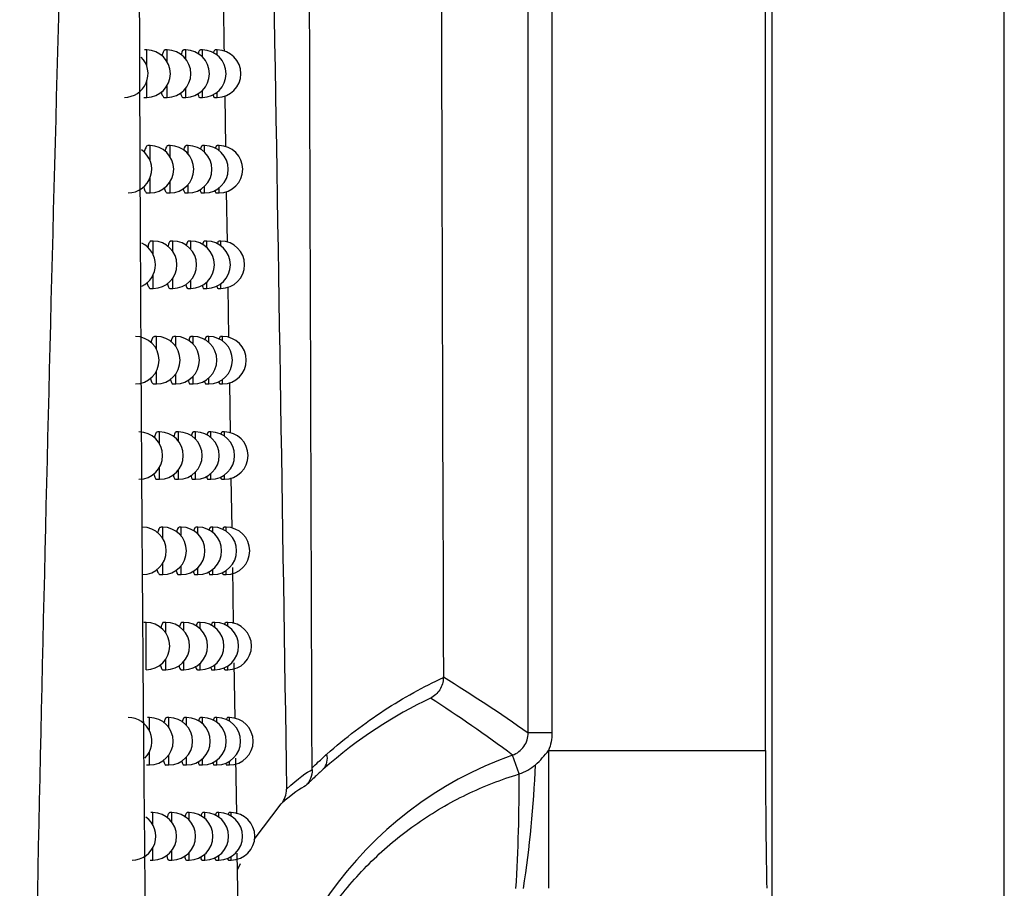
# Model space of a CAD drawing. Header units: millimetres. Extents: x 15358 to 16483, y 10132 to 11382.
# Tile 88 of 166: x 16101 to 16121, y 10624 to 10643. Entities that reach past the tile are written whole.
import ezdxf

# ---------------------------------------------------------------- set-up
doc = ezdxf.new("R2010")
doc.units = ezdxf.units.MM

msp = doc.modelspace()

# ---------------------------------------------------------------- linework, layer by layer
at = {"color": 7, "linetype": 'Continuous', "lineweight": 25}
for p, q in [((16116.385, 10899.651), (16116.385, 10589.564)), ((16121.297, 10589.564), (16121.297, 10899.564)), ((16116.254, 10627.253), (16116.254, 10736.963)), ((16111.244, 10627.626), (16111.244, 10736.59)), ((16111.744, 10736.59), (16111.744, 10627.626)), ((16103.186, 10642.044), (16103.143, 10642.044)), ((16103.186, 10641.707), (16103.186, 10642.044)), ((16103.618, 10642.044), (16103.575, 10642.044)), ((16103.618, 10641.795), (16103.618, 10642.044)), ((16104.01, 10642.044), (16103.967, 10642.044)), ((16104.01, 10641.854), (16104.01, 10642.044)), ((16104.363, 10642.044), (16104.32, 10642.044)), ((16104.363, 10641.898), (16104.363, 10642.044)), ((16104.676, 10642.044), (16104.632, 10642.044)), ((16104.676, 10641.934), (16104.676, 10642.044)), ((16103.186, 10641.044), (16103.186, 10641.38)), ((16103.618, 10641.044), (16103.618, 10641.292)), ((16104.01, 10641.044), (16104.01, 10641.234)), ((16104.363, 10641.044), (16104.363, 10641.189)), ((16104.676, 10641.044), (16104.676, 10641.154)), ((16104.859, 10640.001), (16104.841, 10641.077)), ((16103.127, 10641.044), (16103.186, 10641.044)), ((16103.559, 10641.044), (16103.618, 10641.044)), ((16103.952, 10641.044), (16104.01, 10641.044)), ((16104.305, 10641.044), (16104.363, 10641.044)), ((16104.618, 10641.044), (16104.676, 10641.044)), ((16103.256, 10640.026), (16103.212, 10640.026)), ((16103.256, 10639.714), (16103.256, 10640.026)), ((16103.679, 10640.026), (16103.636, 10640.026)), ((16103.679, 10639.792), (16103.679, 10640.026)), ((16104.063, 10640.026), (16104.02, 10640.026)), ((16104.063, 10639.846), (16104.063, 10640.026)), ((16104.408, 10640.026), (16104.365, 10640.026)), ((16104.408, 10639.888), (16104.408, 10640.026)), ((16104.714, 10640.026), (16104.671, 10640.026)), ((16104.714, 10639.921), (16104.714, 10640.026)), ((16103.256, 10639.026), (16103.256, 10639.338)), ((16103.679, 10639.026), (16103.679, 10639.26)), ((16104.063, 10639.026), (16104.063, 10639.206)), ((16103.196, 10639.026), (16103.256, 10639.026)), ((16103.62, 10639.026), (16103.679, 10639.026)), ((16104.005, 10639.026), (16104.063, 10639.026)), ((16104.35, 10639.026), (16104.408, 10639.026)), ((16104.408, 10639.026), (16104.408, 10639.164)), ((16104.657, 10639.026), (16104.714, 10639.026)), ((16104.714, 10639.026), (16104.714, 10639.131)), ((16104.891, 10637.985), (16104.874, 10639.058)), ((16103.324, 10638.009), (16103.281, 10638.009)), ((16103.324, 10637.718), (16103.324, 10638.009)), ((16103.739, 10638.009), (16103.696, 10638.009)), ((16103.739, 10637.788), (16103.739, 10638.009)), ((16104.115, 10638.009), (16104.072, 10638.009)), ((16104.115, 10637.839), (16104.115, 10638.009)), ((16104.453, 10638.009), (16104.41, 10638.009)), ((16104.453, 10637.878), (16104.453, 10638.009)), ((16104.752, 10638.009), (16104.708, 10638.009)), ((16104.752, 10637.91), (16104.752, 10638.009)), ((16103.324, 10637.009), (16103.324, 10637.3)), ((16103.739, 10637.009), (16103.739, 10637.23)), ((16104.115, 10637.009), (16104.115, 10637.18)), ((16104.453, 10637.009), (16104.453, 10637.14)), ((16103.265, 10637.009), (16103.324, 10637.009)), ((16103.68, 10637.009), (16103.739, 10637.009)), ((16104.057, 10637.009), (16104.115, 10637.009)), ((16104.395, 10637.009), (16104.453, 10637.009)), ((16104.695, 10637.009), (16104.752, 10637.009)), ((16104.752, 10637.009), (16104.752, 10637.109)), ((16104.924, 10635.97), (16104.906, 10637.041)), ((16103.392, 10635.994), (16103.349, 10635.994)), ((16103.392, 10635.722), (16103.392, 10635.994)), ((16103.799, 10635.994), (16103.756, 10635.994)), ((16103.799, 10635.785), (16103.799, 10635.994)), ((16104.167, 10635.994), (16104.124, 10635.994)), ((16104.167, 10635.832), (16104.167, 10635.994)), ((16104.497, 10635.994), (16104.454, 10635.994)), ((16104.497, 10635.87), (16104.497, 10635.994)), ((16104.79, 10635.994), (16104.746, 10635.994)), ((16104.79, 10635.9), (16104.79, 10635.994)), ((16103.392, 10634.994), (16103.392, 10635.267)), ((16103.799, 10634.994), (16103.799, 10635.203)), ((16104.167, 10634.994), (16104.167, 10635.156)), ((16104.497, 10634.994), (16104.497, 10635.119)), ((16104.79, 10634.994), (16104.79, 10635.089)), ((16103.333, 10634.994), (16103.392, 10634.994)), ((16103.74, 10634.994), (16103.799, 10634.994)), ((16104.108, 10634.994), (16104.167, 10634.994)), ((16104.439, 10634.994), (16104.497, 10634.994)), ((16104.732, 10634.994), (16104.79, 10634.994)), ((16104.956, 10633.957), (16104.939, 10635.024)), ((16103.459, 10633.98), (16103.416, 10633.98)), ((16103.459, 10633.724), (16103.459, 10633.98)), ((16103.857, 10633.98), (16103.814, 10633.98)), ((16103.857, 10633.783), (16103.857, 10633.98)), ((16104.218, 10633.98), (16104.175, 10633.98)), ((16104.218, 10633.827), (16104.218, 10633.98)), ((16104.541, 10633.98), (16104.498, 10633.98)), ((16104.541, 10633.862), (16104.541, 10633.98)), ((16104.827, 10633.98), (16104.783, 10633.98)), ((16104.827, 10633.891), (16104.827, 10633.98)), ((16103.459, 10632.98), (16103.459, 10633.236)), ((16103.857, 10632.98), (16103.857, 10633.178)), ((16103.4, 10632.98), (16103.459, 10632.98)), ((16103.798, 10632.98), (16103.857, 10632.98)), ((16104.159, 10632.98), (16104.218, 10632.98)), ((16104.218, 10632.98), (16104.218, 10633.134)), ((16104.483, 10632.98), (16104.541, 10632.98)), ((16104.541, 10632.98), (16104.541, 10633.099)), ((16104.77, 10632.98), (16104.827, 10632.98)), ((16104.827, 10632.98), (16104.827, 10633.07)), ((16104.989, 10631.945), (16104.971, 10633.01)), ((16103.525, 10631.968), (16103.482, 10631.968)), ((16103.525, 10631.727), (16103.525, 10631.968)), ((16103.916, 10631.968), (16103.873, 10631.968)), ((16103.916, 10631.781), (16103.916, 10631.968)), ((16104.268, 10631.968), (16104.225, 10631.968)), ((16104.268, 10631.822), (16104.268, 10631.968)), ((16104.584, 10631.968), (16104.541, 10631.968)), ((16104.584, 10631.856), (16104.584, 10631.968)), ((16104.863, 10631.968), (16104.819, 10631.968)), ((16104.863, 10631.883), (16104.863, 10631.968)), ((16103.525, 10630.968), (16103.525, 10631.209)), ((16103.916, 10630.968), (16103.916, 10631.155)), ((16104.268, 10630.968), (16104.268, 10631.114)), ((16104.584, 10630.968), (16104.584, 10631.08)), ((16105.021, 10629.935), (16105.002, 10631.114)), ((16103.466, 10630.968), (16103.525, 10630.968)), ((16103.857, 10630.968), (16103.916, 10630.968)), ((16104.21, 10630.968), (16104.268, 10630.968)), ((16104.526, 10630.968), (16104.584, 10630.968)), ((16104.806, 10630.968), (16104.863, 10630.968)), ((16104.863, 10630.968), (16104.863, 10631.053)), ((16103.172, 10629.957), (16103.129, 10629.957)), ((16103.172, 10628.957), (16103.172, 10629.957)), ((16103.591, 10629.957), (16103.548, 10629.957)), ((16103.591, 10629.73), (16103.591, 10629.957)), ((16103.973, 10629.957), (16103.93, 10629.957)), ((16103.973, 10629.78), (16103.973, 10629.957)), ((16104.318, 10629.957), (16104.275, 10629.957)), ((16104.318, 10629.819), (16104.318, 10629.957)), ((16104.627, 10629.957), (16104.583, 10629.957)), ((16104.627, 10629.85), (16104.627, 10629.957)), ((16104.899, 10629.957), (16104.856, 10629.957)), ((16104.899, 10629.876), (16104.899, 10629.957)), ((16103.591, 10628.957), (16103.591, 10629.184)), ((16103.973, 10628.957), (16103.973, 10629.134)), ((16104.318, 10628.957), (16104.318, 10629.095)), ((16104.627, 10628.957), (16104.627, 10629.064)), ((16104.899, 10628.957), (16104.899, 10629.038)), ((16105.053, 10627.926), (16105.034, 10629.101)), ((16103.531, 10628.957), (16103.591, 10628.957)), ((16103.914, 10628.957), (16103.973, 10628.957)), ((16104.26, 10628.957), (16104.318, 10628.957)), ((16104.569, 10628.957), (16104.627, 10628.957)), ((16104.842, 10628.957), (16104.899, 10628.957)), ((16103.245, 10627.948), (16103.202, 10627.948)), ((16103.245, 10627.671), (16103.245, 10627.948)), ((16103.655, 10627.948), (16103.613, 10627.948)), ((16103.655, 10627.733), (16103.655, 10627.948)), ((16104.029, 10627.948), (16103.986, 10627.948)), ((16104.029, 10627.779), (16104.029, 10627.948)), ((16104.367, 10627.948), (16104.324, 10627.948)), ((16104.367, 10627.816), (16104.367, 10627.948)), ((16104.669, 10627.948), (16104.626, 10627.948)), ((16104.669, 10627.846), (16104.669, 10627.948)), ((16104.935, 10627.948), (16104.891, 10627.948)), ((16104.935, 10627.871), (16104.935, 10627.948)), ((16111.744, 10627.626), (16111.244, 10627.626)), ((16103.245, 10626.948), (16103.245, 10627.224)), ((16103.655, 10626.948), (16103.655, 10627.162)), ((16111.053, 10626.757), (16110.912, 10627.155)), ((16111.672, 10627.253), (16111.672, 10624.342)), ((16111.672, 10627.253), (16116.254, 10627.253)), ((16103.185, 10626.948), (16103.245, 10626.948)), ((16103.596, 10626.948), (16103.655, 10626.948)), ((16103.971, 10626.948), (16104.029, 10626.948)), ((16104.029, 10626.948), (16104.029, 10627.116)), ((16104.309, 10626.948), (16104.367, 10626.948)), ((16104.367, 10626.948), (16104.367, 10627.079)), ((16104.611, 10626.948), (16104.669, 10626.948)), ((16104.669, 10626.948), (16104.669, 10627.049)), ((16104.878, 10626.948), (16104.935, 10626.948)), ((16104.935, 10626.948), (16104.935, 10627.024)), ((16105.086, 10625.918), (16105.067, 10627.09)), ((16105.456, 10625.37), (16106.025, 10626.123)), ((16103.317, 10625.94), (16103.274, 10625.94)), ((16103.317, 10625.68), (16103.317, 10625.94)), ((16103.719, 10625.94), (16103.676, 10625.94)), ((16103.719, 10625.737), (16103.719, 10625.94)), ((16104.085, 10625.94), (16104.042, 10625.94)), ((16104.085, 10625.78), (16104.085, 10625.94)), ((16104.416, 10625.94), (16104.373, 10625.94)), ((16104.416, 10625.815), (16104.416, 10625.94)), ((16104.711, 10625.94), (16104.667, 10625.94)), ((16104.711, 10625.843), (16104.711, 10625.94)), ((16104.97, 10625.94), (16104.926, 10625.94)), ((16104.97, 10625.867), (16104.97, 10625.94)), ((16103.317, 10624.94), (16103.317, 10625.199)), ((16103.719, 10624.94), (16103.719, 10625.142)), ((16104.085, 10624.94), (16104.085, 10625.099)), ((16104.416, 10624.94), (16104.416, 10625.064)), ((16105.118, 10623.925), (16105.099, 10625.081)), ((16103.257, 10624.94), (16103.317, 10624.94)), ((16103.66, 10624.94), (16103.719, 10624.94)), ((16104.027, 10624.94), (16104.085, 10624.94)), ((16104.358, 10624.94), (16104.416, 10624.94)), ((16104.653, 10624.94), (16104.711, 10624.94)), ((16104.711, 10624.94), (16104.711, 10625.036)), ((16104.913, 10624.94), (16104.97, 10624.94)), ((16104.97, 10624.94), (16104.97, 10625.012)), ((16105.105, 10624.732), (16105.165, 10624.863))]:
    msp.add_line(p, q, dxfattribs=at)
for centre, radius, start, end in [((16102.714, 10641.544), 0.5, 270, 44.2144), ((16103.186, 10641.544), 0.5, 270, 90), ((16103.618, 10641.544), 0.5, 270, 90), ((16104.01, 10641.544), 0.5, 270, 90), ((16104.363, 10641.544), 0.5, 270, 90), ((16104.676, 10641.544), 0.5, 270, 90), ((16103.256, 10639.526), 0.5, 270, 90), ((16103.679, 10639.526), 0.5, 270, 90), ((16104.063, 10639.526), 0.5, 270, 90), ((16104.408, 10639.526), 0.5, 270, 90), ((16104.714, 10639.526), 0.5, 270, 90), ((16102.792, 10639.526), 0.5, 270, 55.2717), ((16102.87, 10637.509), 0.5, 294.9109, 65.1036), ((16103.324, 10637.509), 0.5, 270, 90), ((16103.739, 10637.509), 0.5, 270, 90), ((16104.115, 10637.509), 0.5, 270, 90), ((16104.453, 10637.509), 0.5, 270, 90), ((16104.752, 10637.509), 0.5, 270, 90), ((16102.947, 10635.494), 0.5, 270, 90), ((16103.392, 10635.494), 0.5, 270, 90), ((16103.799, 10635.494), 0.5, 270, 90), ((16104.167, 10635.494), 0.5, 270, 90), ((16104.497, 10635.494), 0.5, 270, 90), ((16104.79, 10635.494), 0.5, 270, 90), ((16103.023, 10633.48), 0.5, 270, 90), ((16103.459, 10633.48), 0.5, 270, 90), ((16103.857, 10633.48), 0.5, 270, 90), ((16104.218, 10633.48), 0.5, 270, 90), ((16104.541, 10633.48), 0.5, 270, 90), ((16104.827, 10633.48), 0.5, 270, 90), ((16103.098, 10631.468), 0.5, 270, 90), ((16103.525, 10631.468), 0.5, 270, 90), ((16103.916, 10631.468), 0.5, 270, 90), ((16104.268, 10631.468), 0.5, 270, 90), ((16104.584, 10631.468), 0.5, 270, 90), ((16104.863, 10631.468), 0.5, 270, 90), ((16103.172, 10629.457), 0.5, 270, 90), ((16103.591, 10629.457), 0.5, 270, 90), ((16103.973, 10629.457), 0.5, 270, 90), ((16104.318, 10629.457), 0.5, 270, 90), ((16104.627, 10629.457), 0.5, 270, 90), ((16104.899, 10629.457), 0.5, 270, 90), ((16102.797, 10627.448), 0.5, 314.8111, 90), ((16103.245, 10627.448), 0.5, 270, 90), ((16103.655, 10627.448), 0.5, 270, 90), ((16104.029, 10627.448), 0.5, 270, 90), ((16104.367, 10627.448), 0.5, 270, 90), ((16104.669, 10627.448), 0.5, 270, 90), ((16104.935, 10627.448), 0.5, 270, 90), ((16113.591, 10619.608), 8.009, 109.5453, 250.4547), ((16106.673, 10627.076), 0.328, 317.7249, 17.0383), ((16088.694, 10627.832), 22.719, 351.1616, 357.7798), ((16073.586, 10626.609), 37.467, 356.526, 0.2261), ((16103.317, 10625.44), 0.5, 270, 90), ((16103.719, 10625.44), 0.5, 270, 90), ((16104.085, 10625.44), 0.5, 270, 90), ((16104.416, 10625.44), 0.5, 270, 90), ((16104.711, 10625.44), 0.5, 270, 90), ((16104.97, 10625.44), 0.5, 270, 90), ((16102.878, 10625.44), 0.5, 270, 54.643)]:
    msp.add_arc(centre, radius, start, end, dxfattribs=at)
msp.add_ellipse((16116.315, 10627.253), major_axis=(0, 3.5), ratio=0.017455, start_param=1.570796, end_param=2.552562, dxfattribs=at)
for points in [[(16109.195, 10735.187), (16109.253, 10699.529), (16109.339, 10664.021), (16109.452, 10628.805)], [(16105.553, 10661.34), (16105.766, 10649.645), (16105.965, 10638.012), (16106.139, 10626.439)], [(16109.452, 10628.794), (16109.452, 10628.797), (16109.452, 10628.801), (16109.452, 10628.805)], [(16109.452, 10628.805), (16110.05, 10628.437), (16110.647, 10628.048), (16111.244, 10627.626)], [(16109.18, 10628.357), (16108.41, 10627.99), (16107.648, 10627.507), (16106.916, 10626.855)], [(16110.912, 10627.155), (16110.339, 10627.584), (16109.761, 10627.982), (16109.18, 10628.357)], [(16111.744, 10627.626), (16111.744, 10627.498), (16111.719, 10627.37), (16111.672, 10627.253)], [(16111.396, 10626.952), (16111.501, 10627.04), (16111.586, 10627.147), (16111.672, 10627.253)], [(16111.053, 10626.757), (16111.179, 10626.8), (16111.294, 10626.866), (16111.396, 10626.952)], [(16106.139, 10626.439), (16106.393, 10626.672), (16106.57, 10626.796), (16106.679, 10626.85)], [(16106.679, 10626.85), (16106.68, 10626.718), (16106.628, 10626.595), (16106.543, 10626.506)], [(16106.679, 10626.85), (16106.679, 10626.862), (16106.679, 10626.874), (16106.678, 10626.886)], [(16106.543, 10626.506), (16106.44, 10626.46), (16106.27, 10626.345), (16106.025, 10626.123)], [(16106.025, 10626.123), (16106.101, 10626.212), (16106.141, 10626.324), (16106.139, 10626.439)]]:
    msp.add_open_spline(points, degree=3, dxfattribs=at)
for points, knots in [([(16106.678, 10626.886), (16106.668, 10630.043), (16106.627, 10642.192), (16106.59, 10654.391), (16106.563, 10663.42)], [0, 0, 0, 0, 0.25981, 1, 1, 1, 1]), ([(16103.424, 10603.572), (16103.407, 10604.634), (16103.373, 10606.733), (16103.327, 10609.847), (16103.285, 10612.887), (16103.247, 10615.853), (16103.212, 10618.744), (16103.181, 10621.559), (16103.154, 10624.296), (16103.13, 10626.955), (16103.108, 10629.535), (16103.081, 10633.362), (16103.052, 10638.35), (16103.031, 10644.413), (16103.02, 10650.131), (16103.019, 10655.495), (16103.023, 10658.952), (16103.025, 10660.62)], [0, 0, 0, 0, 0.05598, 0.110676, 0.164072, 0.216148, 0.266888, 0.316276, 0.364297, 0.410936, 0.456178, 0.500012, 0.612161, 0.718399, 0.818552, 0.912464, 1, 1, 1, 1]), ([(16100.504, 10598.878), (16100.596, 10609.098), (16100.766, 10619.32), (16101.231, 10639.774), (16101.526, 10650.003), (16101.827, 10660.234)], [0, 0, 0, 0, 0.5, 0.5, 1, 1, 1, 1]), ([(16104.826, 10642.018), (16104.822, 10642.271), (16104.817, 10642.63), (16104.81, 10642.992), (16104.808, 10643.098)], [0, 0, 0, 0, 0.706196, 1, 1, 1, 1]), ([(16103.575, 10642.038), (16103.572, 10642.04), (16103.557, 10642.047), (16103.532, 10642.011), (16103.515, 10641.949), (16103.508, 10641.923)], [0, 0, 0, 0, 0.137522, 0.632276, 1, 1, 1, 1]), ([(16103.967, 10642.038), (16103.964, 10642.04), (16103.951, 10642.047), (16103.93, 10642.015), (16103.916, 10641.96), (16103.911, 10641.94)], [0, 0, 0, 0, 0.155838, 0.694869, 1, 1, 1, 1]), ([(16104.32, 10642.038), (16104.317, 10642.039), (16104.305, 10642.047), (16104.288, 10642.018), (16104.277, 10641.971), (16104.273, 10641.958)], [0, 0, 0, 0, 0.177839, 0.771891, 1, 1, 1, 1]), ([(16104.632, 10642.038), (16104.63, 10642.039), (16104.619, 10642.046), (16104.606, 10642.023), (16104.597, 10641.982), (16104.596, 10641.976)], [0, 0, 0, 0, 0.205031, 0.869246, 1, 1, 1, 1]), ([(16103.495, 10641.161), (16103.495, 10641.159), (16103.502, 10641.115), (16103.524, 10641.072), (16103.547, 10641.035), (16103.559, 10641.044), (16103.559, 10641.045)], [0, 0, 0, 0, 0.020767, 0.497833, 0.984839, 1, 1, 1, 1]), ([(16103.899, 10641.142), (16103.906, 10641.117), (16103.921, 10641.063), (16103.941, 10641.035), (16103.951, 10641.044), (16103.952, 10641.044)], [0, 0, 0, 0, 0.44785, 0.988879, 1, 1, 1, 1]), ([(16104.263, 10641.123), (16104.267, 10641.105), (16104.28, 10641.058), (16104.295, 10641.035), (16104.305, 10641.044), (16104.305, 10641.044)], [0, 0, 0, 0, 0.375335, 0.993323, 1, 1, 1, 1]), ([(16104.586, 10641.103), (16104.589, 10641.092), (16104.598, 10641.053), (16104.61, 10641.034), (16104.618, 10641.044), (16104.618, 10641.044)], [0, 0, 0, 0, 0.273158, 0.9986, 1, 1, 1, 1]), ([(16103.212, 10640.02), (16103.209, 10640.022), (16103.193, 10640.03), (16103.165, 10639.989), (16103.144, 10639.921), (16103.134, 10639.888)], [0, 0, 0, 0, 0.1230979, 0.5813676, 1, 1, 1, 1]), ([(16103.636, 10640.02), (16103.633, 10640.022), (16103.618, 10640.029), (16103.595, 10639.994), (16103.578, 10639.933), (16103.571, 10639.908)], [0, 0, 0, 0, 0.141125, 0.644634, 1, 1, 1, 1]), ([(16104.02, 10640.02), (16104.017, 10640.022), (16104.004, 10640.029), (16103.984, 10639.997), (16103.97, 10639.944), (16103.966, 10639.926)], [0, 0, 0, 0, 0.159879, 0.709053, 1, 1, 1, 1]), ([(16104.365, 10640.02), (16104.362, 10640.021), (16104.35, 10640.029), (16104.334, 10640.001), (16104.323, 10639.955), (16104.321, 10639.943)], [0, 0, 0, 0, 0.182473, 0.788504, 1, 1, 1, 1]), ([(16104.671, 10640.02), (16104.668, 10640.021), (16104.658, 10640.028), (16104.645, 10640.005), (16104.637, 10639.966), (16104.635, 10639.961)], [0, 0, 0, 0, 0.210494, 0.889213, 1, 1, 1, 1]), ([(16103.124, 10639.159), (16103.125, 10639.152), (16103.134, 10639.102), (16103.158, 10639.054), (16103.183, 10639.017), (16103.196, 10639.027), (16103.196, 10639.027)], [0, 0, 0, 0, 0.0731798, 0.5220333, 0.9816315, 1, 1, 1, 1]), ([(16103.558, 10639.139), (16103.558, 10639.138), (16103.565, 10639.096), (16103.586, 10639.054), (16103.608, 10639.017), (16103.62, 10639.026), (16103.62, 10639.027)], [0, 0, 0, 0, 0.004679, 0.490311, 0.985674, 1, 1, 1, 1]), ([(16103.954, 10639.12), (16103.96, 10639.097), (16103.975, 10639.044), (16103.994, 10639.017), (16104.004, 10639.026), (16104.005, 10639.026)], [0, 0, 0, 0, 0.434759, 0.989663, 1, 1, 1, 1]), ([(16104.31, 10639.101), (16104.314, 10639.085), (16104.326, 10639.039), (16104.341, 10639.017), (16104.35, 10639.026), (16104.35, 10639.026)], [0, 0, 0, 0, 0.358444, 0.994184, 1, 1, 1, 1]), ([(16104.626, 10639.081), (16104.629, 10639.072), (16104.638, 10639.034), (16104.649, 10639.016), (16104.657, 10639.026), (16104.657, 10639.026)], [0, 0, 0, 0, 0.250257, 0.999599, 1, 1, 1, 1]), ([(16103.281, 10638.004), (16103.278, 10638.005), (16103.262, 10638.013), (16103.235, 10637.974), (16103.216, 10637.909), (16103.207, 10637.879)], [0, 0, 0, 0, 0.128347, 0.601629, 1, 1, 1, 1]), ([(16103.696, 10638.003), (16103.693, 10638.005), (16103.679, 10638.013), (16103.656, 10637.978), (16103.64, 10637.919), (16103.633, 10637.896)], [0, 0, 0, 0, 0.144819, 0.657368, 1, 1, 1, 1]), ([(16104.072, 10638.003), (16104.069, 10638.005), (16104.056, 10638.012), (16104.037, 10637.982), (16104.024, 10637.93), (16104.02, 10637.912)], [0, 0, 0, 0, 0.164035, 0.723702, 1, 1, 1, 1]), ([(16104.41, 10638.003), (16104.407, 10638.005), (16104.395, 10638.012), (16104.38, 10637.985), (16104.37, 10637.941), (16104.367, 10637.93)], [0, 0, 0, 0, 0.187253, 0.805707, 1, 1, 1, 1]), ([(16104.708, 10638.003), (16104.706, 10638.005), (16104.696, 10638.012), (16104.684, 10637.99), (16104.676, 10637.952), (16104.675, 10637.948)], [0, 0, 0, 0, 0.216153, 0.90996, 1, 1, 1, 1]), ([(16103.195, 10637.138), (16103.196, 10637.132), (16103.204, 10637.084), (16103.228, 10637.037), (16103.252, 10637), (16103.264, 10637.01), (16103.265, 10637.01)], [0, 0, 0, 0, 0.058468, 0.515205, 0.982467, 1, 1, 1, 1]), ([(16103.62, 10637.118), (16103.629, 10637.09), (16103.646, 10637.031), (16103.669, 10637), (16103.68, 10637.01), (16103.68, 10637.01)], [0, 0, 0, 0, 0.480198, 0.986452, 1, 1, 1, 1]), ([(16104.008, 10637.1), (16104.014, 10637.078), (16104.028, 10637.026), (16104.046, 10637), (16104.057, 10637.01), (16104.057, 10637.01)], [0, 0, 0, 0, 0.420985, 0.990462, 1, 1, 1, 1]), ([(16104.357, 10637.081), (16104.361, 10637.066), (16104.372, 10637.021), (16104.386, 10637), (16104.395, 10637.009), (16104.395, 10637.01)], [0, 0, 0, 0, 0.340578, 0.995067, 1, 1, 1, 1]), ([(16104.666, 10637.061), (16104.668, 10637.053), (16104.676, 10637.015), (16104.687, 10637.012), (16104.695, 10637.009)], [0, 0, 0, 0, 0.225851, 1, 1, 1, 1]), ([(16103.349, 10635.988), (16103.346, 10635.99), (16103.331, 10635.998), (16103.304, 10635.96), (16103.286, 10635.896), (16103.277, 10635.868)], [0, 0, 0, 0, 0.1319555, 0.6140802, 1, 1, 1, 1]), ([(16103.756, 10635.988), (16103.753, 10635.99), (16103.739, 10635.997), (16103.717, 10635.963), (16103.701, 10635.906), (16103.695, 10635.884)], [0, 0, 0, 0, 0.148609, 0.670497, 1, 1, 1, 1]), ([(16104.124, 10635.988), (16104.121, 10635.99), (16104.108, 10635.997), (16104.09, 10635.967), (16104.078, 10635.917), (16104.074, 10635.901)], [0, 0, 0, 0, 0.168311, 0.738838, 1, 1, 1, 1]), ([(16104.454, 10635.988), (16104.451, 10635.99), (16104.44, 10635.997), (16104.425, 10635.971), (16104.415, 10635.927), (16104.413, 10635.918)], [0, 0, 0, 0, 0.192189, 0.823531, 1, 1, 1, 1]), ([(16104.746, 10635.988), (16104.744, 10635.99), (16104.734, 10635.996), (16104.722, 10635.975), (16104.714, 10635.939), (16104.714, 10635.936)], [0, 0, 0, 0, 0.222019, 0.931528, 1, 1, 1, 1]), ([(16103.265, 10635.118), (16103.265, 10635.114), (16103.273, 10635.068), (16103.297, 10635.022), (16103.32, 10634.985), (16103.332, 10634.995), (16103.333, 10634.995)], [0, 0, 0, 0, 0.0433386, 0.5081686, 0.9833048, 1, 1, 1, 1]), ([(16103.682, 10635.099), (16103.69, 10635.072), (16103.707, 10635.015), (16103.728, 10634.985), (16103.739, 10634.995), (16103.74, 10634.995)], [0, 0, 0, 0, 0.468645, 0.987213, 1, 1, 1, 1]), ([(16104.062, 10635.081), (16104.068, 10635.06), (16104.081, 10635.01), (16104.098, 10634.985), (16104.108, 10634.994), (16104.108, 10634.995)], [0, 0, 0, 0, 0.40648, 0.991276, 1, 1, 1, 1]), ([(16104.403, 10635.062), (16104.406, 10635.048), (16104.417, 10635.005), (16104.43, 10634.985), (16104.439, 10634.994), (16104.439, 10634.994)], [0, 0, 0, 0, 0.321659, 0.995975, 1, 1, 1, 1]), ([(16104.705, 10635.043), (16104.707, 10635.035), (16104.715, 10634.999), (16104.725, 10634.996), (16104.732, 10634.994)], [0, 0, 0, 0, 0.1997958, 1, 1, 1, 1]), ([(16103.416, 10633.975), (16103.413, 10633.976), (16103.398, 10633.984), (16103.373, 10633.947), (16103.355, 10633.885), (16103.347, 10633.857)], [0, 0, 0, 0, 0.13546, 0.626, 1, 1, 1, 1]), ([(16103.814, 10633.974), (16103.811, 10633.976), (16103.798, 10633.984), (16103.776, 10633.95), (16103.762, 10633.895), (16103.756, 10633.874)], [0, 0, 0, 0, 0.1525, 0.6840354, 1, 1, 1, 1]), ([(16104.175, 10633.974), (16104.172, 10633.976), (16104.16, 10633.983), (16104.142, 10633.954), (16104.13, 10633.905), (16104.127, 10633.89)], [0, 0, 0, 0, 0.172713, 0.754483, 1, 1, 1, 1]), ([(16104.498, 10633.974), (16104.495, 10633.976), (16104.484, 10633.983), (16104.47, 10633.958), (16104.46, 10633.916), (16104.458, 10633.907)], [0, 0, 0, 0, 0.197288, 0.842007, 1, 1, 1, 1]), ([(16104.783, 10633.974), (16104.781, 10633.976), (16104.771, 10633.982), (16104.76, 10633.962), (16104.752, 10633.927), (16104.752, 10633.925)], [0, 0, 0, 0, 0.228104, 0.953968, 1, 1, 1, 1]), ([(16103.334, 10633.1), (16103.334, 10633.097), (16103.342, 10633.053), (16103.364, 10633.009), (16103.387, 10632.971), (16103.399, 10632.981), (16103.4, 10632.981)], [0, 0, 0, 0, 0.027778, 0.500916, 0.984146, 1, 1, 1, 1]), ([(16103.743, 10633.081), (16103.751, 10633.055), (16103.767, 10633), (16103.787, 10632.971), (16103.798, 10632.981), (16103.798, 10632.981)], [0, 0, 0, 0, 0.456518, 0.987986, 1, 1, 1, 1]), ([(16104.115, 10633.063), (16104.12, 10633.044), (16104.133, 10632.995), (16104.15, 10632.971), (16104.159, 10632.981), (16104.159, 10632.981)], [0, 0, 0, 0, 0.3911908, 0.9921076, 1, 1, 1, 1]), ([(16104.449, 10633.044), (16104.452, 10633.032), (16104.462, 10632.991), (16104.474, 10632.971), (16104.483, 10632.98), (16104.483, 10632.98)], [0, 0, 0, 0, 0.301598, 0.99691, 1, 1, 1, 1]), ([(16104.744, 10633.025), (16104.745, 10633.019), (16104.753, 10632.985), (16104.762, 10632.982), (16104.77, 10632.98)], [0, 0, 0, 0, 0.17193, 1, 1, 1, 1]), ([(16103.482, 10631.962), (16103.479, 10631.964), (16103.465, 10631.971), (16103.44, 10631.935), (16103.423, 10631.874), (16103.416, 10631.849)], [0, 0, 0, 0, 0.139049, 0.638273, 1, 1, 1, 1]), ([(16103.873, 10631.962), (16103.87, 10631.964), (16103.856, 10631.971), (16103.836, 10631.939), (16103.822, 10631.884), (16103.816, 10631.865)], [0, 0, 0, 0, 0.156496, 0.698003, 1, 1, 1, 1]), ([(16104.225, 10631.962), (16104.222, 10631.964), (16104.21, 10631.971), (16104.193, 10631.943), (16104.182, 10631.895), (16104.179, 10631.881)], [0, 0, 0, 0, 0.1772475, 0.7706627, 1, 1, 1, 1]), ([(16104.541, 10631.962), (16104.538, 10631.964), (16104.527, 10631.97), (16104.514, 10631.946), (16104.505, 10631.906), (16104.503, 10631.898)], [0, 0, 0, 0, 0.202558, 0.86117, 1, 1, 1, 1]), ([(16104.819, 10631.962), (16104.817, 10631.963), (16104.808, 10631.97), (16104.797, 10631.951), (16104.79, 10631.917), (16104.79, 10631.916)], [0, 0, 0, 0, 0.2344206, 0.9773281, 1, 1, 1, 1]), ([(16103.402, 10631.083), (16103.403, 10631.082), (16103.41, 10631.039), (16103.432, 10630.996), (16103.454, 10630.959), (16103.466, 10630.969), (16103.466, 10630.969)], [0, 0, 0, 0, 0.011771, 0.493441, 0.984989, 1, 1, 1, 1]), ([(16103.804, 10631.065), (16103.811, 10631.041), (16103.826, 10630.987), (16103.846, 10630.959), (16103.856, 10630.968), (16103.857, 10630.969)], [0, 0, 0, 0, 0.443779, 0.98877, 1, 1, 1, 1]), ([(16104.168, 10631.047), (16104.172, 10631.029), (16104.185, 10630.982), (16104.2, 10630.959), (16104.21, 10630.968), (16104.21, 10630.968)], [0, 0, 0, 0, 0.375057, 0.992958, 1, 1, 1, 1]), ([(16104.494, 10631.028), (16104.496, 10631.017), (16104.506, 10630.977), (16104.518, 10630.959), (16104.526, 10630.968), (16104.526, 10630.968)], [0, 0, 0, 0, 0.280297, 0.997876, 1, 1, 1, 1]), ([(16104.782, 10631.009), (16104.783, 10631.005), (16104.79, 10630.972), (16104.799, 10630.97), (16104.806, 10630.968)], [0, 0, 0, 0, 0.142067, 1, 1, 1, 1]), ([(16103.548, 10629.951), (16103.545, 10629.953), (16103.53, 10629.96), (16103.507, 10629.925), (16103.49, 10629.866), (16103.484, 10629.842)], [0, 0, 0, 0, 0.1427279, 0.6509138, 1, 1, 1, 1]), ([(16103.93, 10629.951), (16103.927, 10629.953), (16103.914, 10629.96), (16103.894, 10629.929), (16103.881, 10629.876), (16103.876, 10629.858)], [0, 0, 0, 0, 0.160602, 0.71242, 1, 1, 1, 1]), ([(16104.275, 10629.951), (16104.272, 10629.953), (16104.26, 10629.96), (16104.244, 10629.932), (16104.233, 10629.886), (16104.23, 10629.874)], [0, 0, 0, 0, 0.181921, 0.787403, 1, 1, 1, 1]), ([(16104.583, 10629.951), (16104.581, 10629.953), (16104.57, 10629.959), (16104.557, 10629.936), (16104.549, 10629.897), (16104.547, 10629.891)], [0, 0, 0, 0, 0.20801, 0.881057, 1, 1, 1, 1]), ([(16104.856, 10629.951), (16104.853, 10629.953), (16104.844, 10629.96), (16104.835, 10629.93), (16104.827, 10629.908)], [0, 0, 0, 0, 0.241326, 1, 1, 1, 1]), ([(16103.47, 10629.068), (16103.479, 10629.038), (16103.497, 10628.979), (16103.52, 10628.948), (16103.531, 10628.958), (16103.531, 10628.958)], [0, 0, 0, 0, 0.484816, 0.985811, 1, 1, 1, 1]), ([(16103.864, 10629.05), (16103.87, 10629.027), (16103.885, 10628.975), (16103.903, 10628.948), (16103.914, 10628.957), (16103.914, 10628.958)], [0, 0, 0, 0, 0.430387, 0.989567, 1, 1, 1, 1]), ([(16104.22, 10629.032), (16104.224, 10629.016), (16104.236, 10628.97), (16104.25, 10628.948), (16104.26, 10628.957), (16104.26, 10628.957)], [0, 0, 0, 0, 0.358015, 0.993828, 1, 1, 1, 1]), ([(16104.538, 10629.014), (16104.54, 10629.004), (16104.549, 10628.965), (16104.561, 10628.948), (16104.569, 10628.957), (16104.569, 10628.957)], [0, 0, 0, 0, 0.257645, 0.998876, 1, 1, 1, 1]), ([(16104.819, 10628.996), (16104.82, 10628.992), (16104.827, 10628.96), (16104.835, 10628.959), (16104.842, 10628.957)], [0, 0, 0, 0, 0.121151, 1, 1, 1, 1]), ([(16106.987, 10627.172), (16107.384, 10627.526), (16107.79, 10627.832), (16108.615, 10628.369), (16109.032, 10628.598), (16109.452, 10628.794)], [0, 0, 0, 0, 0.5, 0.5, 1, 1, 1, 1]), ([(16109.452, 10628.794), (16109.45, 10628.7), (16109.422, 10628.61), (16109.327, 10628.459), (16109.258, 10628.397), (16109.18, 10628.357)], [0, 0, 0, 0, 0.5, 0.5, 1, 1, 1, 1]), ([(16103.613, 10627.942), (16103.609, 10627.943), (16103.595, 10627.951), (16103.573, 10627.917), (16103.557, 10627.859), (16103.551, 10627.836)], [0, 0, 0, 0, 0.1465, 0.663939, 1, 1, 1, 1]), ([(16103.986, 10627.942), (16103.984, 10627.943), (16103.971, 10627.951), (16103.952, 10627.92), (16103.939, 10627.868), (16103.935, 10627.852)], [0, 0, 0, 0, 0.164824, 0.727305, 1, 1, 1, 1]), ([(16104.324, 10627.942), (16104.321, 10627.943), (16104.31, 10627.95), (16104.294, 10627.924), (16104.284, 10627.879), (16104.281, 10627.868)], [0, 0, 0, 0, 0.186742, 0.804732, 1, 1, 1, 1]), ([(16104.626, 10627.941), (16104.623, 10627.943), (16104.613, 10627.95), (16104.6, 10627.928), (16104.592, 10627.889), (16104.591, 10627.885)], [0, 0, 0, 0, 0.213654, 0.901709, 1, 1, 1, 1]), ([(16104.891, 10627.941), (16104.889, 10627.943), (16104.88, 10627.951), (16104.872, 10627.922), (16104.865, 10627.901)], [0, 0, 0, 0, 0.25368, 1, 1, 1, 1]), ([(16110.912, 10627.155), (16111.009, 10627.189), (16111.093, 10627.254), (16111.212, 10627.421), (16111.244, 10627.523), (16111.244, 10627.626)], [0, 0, 0, 0, 0.5, 0.5, 1, 1, 1, 1]), ([(16106.678, 10626.886), (16106.722, 10626.928), (16106.765, 10626.969), (16106.809, 10627.01), (16106.868, 10627.065), (16106.927, 10627.119), (16106.987, 10627.172)], [0, 0, 0, 0, 0.0002451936, 0.0002451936, 0.0002451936, 0.0005770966, 0.0005770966, 0.0005770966, 0.0005770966]), ([(16103.537, 10627.054), (16103.546, 10627.026), (16103.563, 10626.969), (16103.585, 10626.939), (16103.596, 10626.948), (16103.596, 10626.948)], [0, 0, 0, 0, 0.473428, 0.986575, 1, 1, 1, 1]), ([(16103.923, 10627.037), (16103.929, 10627.015), (16103.943, 10626.964), (16103.96, 10626.938), (16103.97, 10626.948), (16103.971, 10626.948)], [0, 0, 0, 0, 0.416294, 0.990379, 1, 1, 1, 1]), ([(16104.271, 10627.019), (16104.275, 10627.004), (16104.286, 10626.96), (16104.3, 10626.938), (16104.309, 10626.948), (16104.309, 10626.948)], [0, 0, 0, 0, 0.339992, 0.994722, 1, 1, 1, 1]), ([(16104.582, 10627.001), (16104.584, 10626.992), (16104.593, 10626.955), (16104.603, 10626.938), (16104.611, 10626.948), (16104.611, 10626.948)], [0, 0, 0, 0, 0.2335184, 0.9999114, 1, 1, 1, 1]), ([(16104.856, 10626.985), (16104.856, 10626.982), (16104.863, 10626.951), (16104.871, 10626.949), (16104.878, 10626.948)], [0, 0, 0, 0, 0.1110898, 1, 1, 1, 1]), ([(16111.053, 10612.458), (16110.67, 10612.574), (16110.3, 10612.719), (16109.582, 10613.066), (16109.235, 10613.269), (16108.582, 10613.723), (16108.275, 10613.975), (16107.699, 10614.53), (16107.434, 10614.83), (16106.957, 10615.465), (16106.743, 10615.805), (16106.373, 10616.512), (16106.217, 10616.878), (16105.966, 10617.634), (16105.87, 10618.025), (16105.743, 10618.811), (16105.711, 10619.207), (16105.711, 10620.009), (16105.743, 10620.407), (16105.871, 10621.194), (16105.967, 10621.585), (16106.218, 10622.34), (16106.374, 10622.706), (16106.745, 10623.415), (16106.958, 10623.752), (16107.435, 10624.387), (16107.701, 10624.688), (16108.276, 10625.241), (16108.583, 10625.493), (16109.234, 10625.946), (16109.582, 10626.15), (16110.3, 10626.497), (16110.67, 10626.641), (16111.053, 10626.757)], [0, 0, 0, 0, 0.0625, 0.0625, 0.125, 0.125, 0.1875, 0.1875, 0.25, 0.25, 0.3125, 0.3125, 0.375, 0.375, 0.4375, 0.4375, 0.5, 0.5, 0.5625, 0.5625, 0.625, 0.625, 0.6875, 0.6875, 0.75, 0.75, 0.8125, 0.8125, 0.875, 0.875, 0.9375, 0.9375, 1, 1, 1, 1]), ([(16106.916, 10626.855), (16106.859, 10626.805), (16106.803, 10626.754), (16106.746, 10626.701), (16106.678, 10626.638), (16106.611, 10626.573), (16106.543, 10626.506)], [0, 0, 0, 0, 0.0003235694, 0.0003235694, 0.0003235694, 0.0007154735, 0.0007154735, 0.0007154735, 0.0007154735]), ([(16103.676, 10625.934), (16103.673, 10625.935), (16103.659, 10625.943), (16103.638, 10625.909), (16103.623, 10625.853), (16103.617, 10625.831)], [0, 0, 0, 0, 0.15037, 0.677365, 1, 1, 1, 1]), ([(16104.042, 10625.934), (16104.04, 10625.935), (16104.027, 10625.942), (16104.009, 10625.913), (16103.996, 10625.863), (16103.993, 10625.847)], [0, 0, 0, 0, 0.169167, 0.742682, 1, 1, 1, 1]), ([(16104.373, 10625.934), (16104.37, 10625.935), (16104.359, 10625.942), (16104.344, 10625.916), (16104.334, 10625.873), (16104.332, 10625.863)], [0, 0, 0, 0, 0.191716, 0.82268, 1, 1, 1, 1]), ([(16104.667, 10625.933), (16104.665, 10625.935), (16104.655, 10625.942), (16104.643, 10625.92), (16104.635, 10625.883), (16104.634, 10625.88)], [0, 0, 0, 0, 0.219501, 0.923169, 1, 1, 1, 1]), ([(16104.926, 10625.933), (16104.924, 10625.935), (16104.916, 10625.942), (16104.908, 10625.916), (16104.902, 10625.896)], [0, 0, 0, 0, 0.267207, 1, 1, 1, 1]), ([(16103.604, 10625.042), (16103.611, 10625.016), (16103.628, 10624.96), (16103.649, 10624.931), (16103.66, 10624.94), (16103.66, 10624.94)], [0, 0, 0, 0, 0.4614812, 0.9873497, 1, 1, 1, 1]), ([(16103.981, 10625.025), (16103.986, 10625.005), (16104, 10624.955), (16104.017, 10624.93), (16104.026, 10624.94), (16104.027, 10624.94)], [0, 0, 0, 0, 0.401451, 0.991206, 1, 1, 1, 1]), ([(16104.321, 10625.007), (16104.325, 10624.993), (16104.335, 10624.951), (16104.349, 10624.93), (16104.357, 10624.94), (16104.358, 10624.94)], [0, 0, 0, 0, 0.320908, 0.99564, 1, 1, 1, 1]), ([(16104.625, 10624.989), (16104.627, 10624.981), (16104.635, 10624.945), (16104.645, 10624.942), (16104.653, 10624.94)], [0, 0, 0, 0, 0.207778, 1, 1, 1, 1]), ([(16104.892, 10624.976), (16104.892, 10624.973), (16104.899, 10624.942), (16104.907, 10624.941), (16104.913, 10624.94)], [0, 0, 0, 0, 0.100842, 1, 1, 1, 1])]:
    msp.add_open_spline(points, degree=3, knots=knots, dxfattribs=at)

doc.saveas('drawing.dxf')
